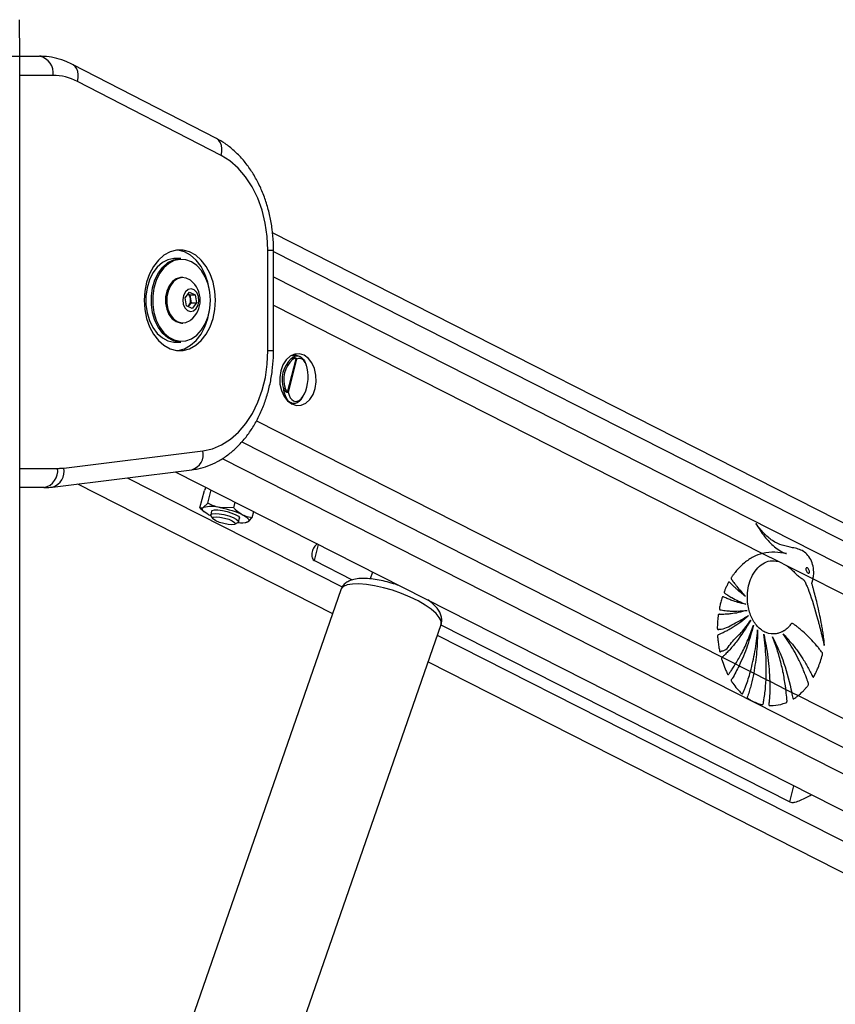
# Paper-space layout 'In Ground Anchor' of a CAD drawing. Header units: millimetres. Extents: x 38476 to 443956, y 10848 to 406945.
# Tile 7 of 71: x 94702 to 103212, y 175693 to 185966. Entities that reach past the tile are written whole.
import ezdxf

# ---------------------------------------------------------------- set-up
doc = ezdxf.new("R2010")
doc.units = ezdxf.units.MM

psp = doc.layouts.new('In Ground Anchor')

# ---------------------------------------------------------------- linework, layer by layer
at = {"color": 7, "linetype": 'Continuous', "lineweight": 25, "ltscale": 50}
for p, q in [((94704.4, 185584.5), (94697.8, 185966.1)), ((94583.7, 185584.5), (94704.4, 185584.5)), ((94704.4, 41884.5), (94704.4, 185584.5)), ((94704.4, 185584.5), (94908.4, 185584.5)), ((96753.3, 184727.3), (95253.9, 185499.1)), ((96803.1, 184549.5), (95303.8, 185321.2)), ((131417.1, 166439.4), (97339.6, 183740.9)), ((97291.7, 182514.3), (97291.7, 183562.8)), ((97350.2, 182514.3), (97350.2, 183562.8)), ((96383, 183476), (96326.5, 183476)), ((96403.5, 183276), (96390.1, 183276)), ((96428.9, 183064.5), (96474, 183123.1)), ((96460, 183104.8), (96477.3, 183097.1)), ((96474, 183123.1), (96532.4, 183097.1)), ((96477.3, 183097.1), (96532.4, 183097.1)), ((96477.3, 183097.1), (96483.9, 183054.9)), ((96532.4, 183097.1), (96545.8, 183012.6)), ((96442.2, 182980), (96428.9, 183064.5)), ((96500.7, 182954), (96442.2, 182980)), ((96468, 182983.3), (96459.6, 182972.3)), ((96490.6, 183012.6), (96468, 182983.3)), ((96483.9, 183054.9), (96490.6, 183012.6)), ((96490.6, 183012.6), (96545.8, 183012.6)), ((96545.8, 183012.6), (96500.7, 182954)), ((96390.1, 182801), (96403.5, 182801)), ((96326.5, 182601), (96383, 182601)), ((97598.6, 182460.1), (97534.8, 182461.7)), ((97540.2, 182464.6), (97546.4, 182461.4)), ((97496.3, 182079.9), (97584.8, 182428.7)), ((97588.7, 182424.1), (97501.1, 182079.2)), ((97534.8, 181959.7), (97563.1, 181960.4)), ((95161.1, 181288.5), (96613.9, 181468.3)), ((95044.2, 181090.1), (96497.1, 181269.8)), ((96325.1, 181248.5), (125777.1, 166295.5)), ((95303.9, 181122.2), (97965.6, 179770.8)), ((94955, 181084.5), (94704.4, 181084.5)), ((96582.2, 180871.4), (96628.5, 181053.7)), ((96644.2, 181087.7), (96628.5, 181053.7)), ((96663, 180920.2), (96698.2, 181059.1)), ((96663, 180920.2), (96617.3, 180874.8)), ((96935.8, 180871.4), (96950.9, 180930.8)), ((96610, 180845.1), (96624.3, 180832.6)), ((96704.4, 180838.5), (96694.7, 180800.4)), ((96935.8, 180871.4), (96794, 180874.8)), ((97127.9, 180773.8), (97143, 180833.3)), ((96697, 180790.7), (96716.8, 180759.6)), ((96946.5, 180701.2), (96978.8, 180719.1)), ((96985.4, 180726.6), (96995.1, 180764.7)), ((97062.7, 180721.3), (97070.3, 180723)), ((97069.4, 180727.2), (97082.2, 180728.4)), ((97777.6, 180321.9), (98171.9, 180121.6)), ((102453.5, 180397.6), (102616.4, 180314.9)), ((102616.4, 180314.9), (102710.6, 180267.1)), ((102616.4, 180314.9), (102710.6, 180267.1)), ((98384.3, 180203.1), (98359.3, 180131.2)), ((102710.6, 180267.1), (102979.3, 180130.7)), ((102979.3, 180130.7), (125377.1, 168759.1)), ((98051.3, 180017.5), (96102.8, 174403.3)), ((97149.1, 174040.2), (99097.6, 179654.4)), ((99096.7, 179652.1), (102735.7, 177804.6)), ((102032.1, 179314.7), (102171.2, 179244.1)), ((98962.3, 179264.7), (124481.2, 166308.6)), ((102171.2, 179244.1), (102208.1, 179225.3)), ((102208.1, 179225.3), (102326.8, 179165.1)), ((102326.8, 179165.1), (102360.1, 179148.1)), ((102360.1, 179148.1), (102489.4, 179082.5)), ((102489.4, 179082.5), (102528.2, 179062.8)), ((102528.2, 179062.8), (102696.2, 178977.5)), ((102696.2, 178977.5), (102757.2, 178946.6)), ((102757.2, 178946.6), (102822.7, 178913.3)), ((102822.7, 178913.3), (125081.7, 167612.1))]:
    psp.add_line(p, q, dxfattribs=at)
at = {"color": 8, "linetype": 'Continuous', "lineweight": 25, "ltscale": 50}
for p, q in [((95049.8, 185384.5), (94704.4, 185384.5)), ((97291.7, 183562.8), (97350.2, 183562.8)), ((97350.2, 183545.9), (131216.3, 166351.8)), ((97350.2, 183281.6), (125756.2, 168859.6)), ((97350.2, 182988.6), (102453.5, 180397.6)), ((97291.7, 182514.3), (97350.2, 182514.3)), ((97173.4, 181781.5), (102032.1, 179314.7)), ((97018.5, 181560.2), (125329.1, 167186.6)), ((96814.3, 181386.7), (126249.4, 166442.2)), ((94704.4, 181284.5), (95096.4, 181284.5)), ((95823.3, 181186.5), (98067, 180047.3)), ((97777.6, 180321.9), (97820.1, 180489.5)), ((99059.1, 179543.6), (124750.4, 166499.9)), ((102735.7, 177804.6), (102778.2, 177972.2))]:
    psp.add_line(p, q, dxfattribs=at)
at = {"color": 8, "linetype": 'Continuous', "lineweight": 25, "ltscale": 50, "flags": 128}
for points in [[(95303.8, 185321.2), (95310.5, 185357.9), (95311.5, 185393.1), (95306.8, 185425.6), (95296.6, 185454.1), (95281.2, 185477.5), (95261.2, 185494.9), (95253.9, 185499)], [(96803.1, 184549.5), (96809.9, 184586.1), (96810.9, 184621.4), (96806.2, 184653.9), (96795.9, 184682.4), (96780.5, 184705.7), (96760.5, 184723.1), (96753.3, 184727.3)], [(99097.6, 179654.4), (99099.1, 179659.6), (99097.8, 179692.6), (99079.7, 179730.1), (99045.4, 179771.1), (98995.9, 179814.1), (98932.9, 179857.9), (98858.4, 179900.9), (98774.7, 179941.8), (98684.6, 179979.4), (98590.9, 180012.3), (98496.8, 180039.6), (98405.1, 180060.3), (98318.9, 180073.8), (98240.8, 180079.7), (98173.5, 180077.8), (98119.1, 180068), (98079.3, 180050.8), (98055.5, 180026.7), (98051.3, 180017.5)]]:
    psp.add_lwpolyline(points, dxfattribs=at)
at = {"color": 7, "linetype": 'Continuous', "lineweight": 25, "ltscale": 50, "flags": 128}
for points in [[(95303.8, 185321.2), (95273.1, 185335.9), (95242, 185348.8), (95210.5, 185359.7), (95178.8, 185368.6), (95146.8, 185375.6), (95114.6, 185380.6), (95082.2, 185383.5), (95049.8, 185384.5)], [(97291.7, 183562.8), (97284.8, 183704.9), (97264.5, 183844.4), (97230.9, 183978.7), (97184.9, 184105.3), (97127.1, 184222), (97058.7, 184326.5), (96980.9, 184417), (96895.2, 184491.8), (96803.1, 184549.5)], [(96001.2, 183038.5), (96007.5, 182942.1), (96026.3, 182848.9), (96056.8, 182762.2), (96098.1, 182684.8), (96148.7, 182619.6), (96207, 182568.6), (96270.8, 182533.6), (96338.2, 182515.8), (96406.7, 182515.8), (96474, 182533.6), (96537.9, 182568.6), (96596.1, 182619.6), (96646.8, 182684.8), (96688.1, 182762.2), (96718.6, 182848.9), (96737.3, 182942.1), (96743.7, 183038.5), (96737.3, 183135), (96718.6, 183228.2), (96688.1, 183314.9), (96646.8, 183392.2), (96596.1, 183457.5), (96537.9, 183508.5), (96474, 183543.5), (96406.7, 183561.3), (96338.2, 183561.3), (96270.8, 183543.5), (96207, 183508.5), (96148.7, 183457.5), (96098.1, 183392.2), (96056.8, 183314.9), (96026.3, 183228.2), (96007.5, 183135), (96001.2, 183038.5)], [(96683.1, 183143.8), (96665.6, 183228.2), (96635, 183314.9), (96593.7, 183392.2), (96543.1, 183457.5), (96484.9, 183508.5), (96421, 183543.5), (96353.6, 183561.3), (96345.9, 183562.2)], [(96326.5, 183476), (96310.8, 183475.5), (96248.9, 183462.1), (96190.2, 183431.3), (96137.1, 183384.5), (96091.7, 183323.5), (96056, 183250.9), (96031.3, 183169.5), (96018.7, 183082.8), (96018.7, 182994.3), (96031.3, 182907.6), (96056, 182826.2), (96091.7, 182753.6), (96137.1, 182692.6), (96190.2, 182645.8), (96248.9, 182615), (96310.8, 182601.6), (96326.5, 182601)], [(96383, 182601), (96367.4, 182601.6), (96305.5, 182615), (96246.8, 182645.8), (96193.7, 182692.6), (96148.3, 182753.6), (96112.5, 182826.2), (96087.9, 182907.6), (96075.3, 182994.3), (96075.3, 183082.8), (96087.9, 183169.5), (96112.5, 183250.9), (96148.3, 183323.5), (96193.7, 183384.5), (96246.8, 183431.3), (96305.5, 183462.1), (96367.4, 183475.5), (96383, 183476)], [(96692.4, 183038.5), (96686.2, 183124.6), (96667.9, 183207.1), (96638.2, 183282.8), (96598.4, 183348.4), (96550, 183401.3), (96495.1, 183439.4), (96435.9, 183461.1), (96374.8, 183465.5), (96314.3, 183452.4), (96257, 183422.4), (96205.1, 183376.6), (96160.7, 183317), (96125.8, 183246), (96101.7, 183166.5), (96089.4, 183081.8), (96089.4, 182995.3), (96101.7, 182910.6), (96125.8, 182831.1), (96160.7, 182760.1), (96205.1, 182700.5), (96257, 182654.7), (96314.3, 182624.7), (96374.8, 182611.6), (96435.9, 182616), (96495.1, 182637.7), (96550, 182675.7), (96598.4, 182728.7), (96638.2, 182794.3), (96667.9, 182870), (96686.2, 182952.5), (96692.4, 183038.5)], [(96390.1, 183276), (96380.1, 183275.6), (96335.2, 183263), (96294.4, 183233.7), (96260.7, 183190), (96236.6, 183135), (96223.9, 183072.9), (96223.5, 183008.2), (96235.5, 182945.8), (96258.9, 182890.2), (96292.1, 182845.7), (96332.5, 182815.4), (96377.2, 182801.7), (96390.1, 182801)], [(96487.9, 183243.9), (96482.1, 183248.5), (96439.1, 183270.7), (96393.5, 183275.6), (96348.6, 183263), (96307.8, 183233.7), (96274.2, 183190), (96250.1, 183135), (96237.4, 183072.9), (96237, 183008.2), (96248.9, 182945.8), (96272.4, 182890.2), (96305.5, 182845.7), (96346, 182815.4), (96390.7, 182801.7), (96436.3, 182805.6), (96479.5, 182826.8), (96487.9, 182833.1)], [(96544.1, 182951.1), (96563.5, 182988.5), (96571.2, 183033.5), (96566.2, 183079.3), (96549.2, 183118.9), (96522.7, 183146.2), (96490.9, 183157.2), (96458.5, 183150.1), (96430.5, 183126), (96411.2, 183088.6), (96403.4, 183043.6), (96408.5, 182997.8), (96425.5, 182958.2), (96451.9, 182930.9), (96483.8, 182919.9), (96516.1, 182927), (96544.1, 182951.1)], [(96457.9, 182973), (96462.6, 182977.1), (96468, 182983.3)], [(96345.9, 182514.9), (96353.6, 182515.8), (96421, 182533.6), (96484.9, 182568.6), (96543.1, 182619.6), (96593.7, 182684.8), (96635, 182762.2), (96665.6, 182848.9), (96683.1, 182933.3)], [(96613.9, 181468.3), (96712.8, 181490.1), (96808.7, 181530.5), (96899.8, 181588.8), (96984.7, 181663.9), (97061.6, 181754.4), (97129.2, 181858.7), (97186.2, 181974.9), (97231.7, 182101), (97264.8, 182234.5), (97284.9, 182373.1), (97291.7, 182514.3)], [(97669.7, 182464.8), (97621, 182479.8), (97571.2, 182476.4), (97523.8, 182454.9), (97481.8, 182416.8), (97448.3, 182364.6), (97425.5, 182301.9), (97414.9, 182233.1), (97417.3, 182162.7), (97432.5, 182095.5), (97459.5, 182036.2), (97496.4, 181988.9), (97540.7, 181956.6), (97589.4, 181941.6), (97639.2, 181945), (97686.6, 181966.5), (97728.6, 182004.6), (97762.1, 182056.8), (97784.9, 182119.5), (97795.5, 182188.4), (97793.1, 182258.8), (97777.9, 182325.9), (97750.9, 182385.2), (97714, 182432.6), (97669.7, 182464.8)], [(97593.2, 182460.3), (97584.9, 182464.8), (97562.8, 182474)], [(95096.4, 181284.5), (95104.5, 181284.6), (95112.6, 181284.8), (95120.7, 181285.1), (95128.8, 181285.5), (95136.9, 181286.1), (95145, 181286.8), (95153, 181287.6), (95161.1, 181288.5)], [(96673, 180801.6), (96652.8, 180812.6), (96635.9, 180823.5), (96622.7, 180833.9), (96613.5, 180843.8), (96608.2, 180853), (96607.1, 180861.3), (96610.1, 180868.6), (96617.3, 180874.8)], [(96697, 180790.7), (96695.4, 180802.3), (96710, 180811.1), (96740.2, 180814.1)], [(96704.4, 180838.5), (96710.3, 180845.5), (96733, 180851.5), (96769.8, 180851.5), (96816.3, 180845.5), (96866.8, 180834.2), (96915.3, 180818.9), (96955.8, 180801.6), (96983.6, 180784.3), (96995.2, 180769), (96995.1, 180764.7)], [(96740.2, 180814.1), (96782.5, 180811.1), (96831.8, 180802.3), (96882, 180788.8), (96927.2, 180772.3), (96961.8, 180754.7), (96981.8, 180738.1), (96984.7, 180724.6), (96978.8, 180719.1)], [(96794, 180874.8), (96825.4, 180868.6), (96857.1, 180861.3), (96888.7, 180853), (96919.6, 180843.8), (96949.4, 180833.9), (96977.4, 180823.5), (97003.3, 180812.6), (97026.5, 180801.6)], [(96697.4, 180790), (96696.2, 180790.6), (96673, 180801.6)], [(96752.1, 180778.7), (96791.3, 180775.5), (96837, 180766.6), (96882.2, 180753.2), (96919.9, 180737.4), (96944.5, 180721.6), (96952.1, 180708.2), (96941.7, 180699.2), (96914.8, 180696.1), (96875.5, 180699.2), (96829.8, 180708.2), (96784.7, 180721.6), (96747, 180737.4), (96722.4, 180753.2), (96714.8, 180766.6), (96725.2, 180775.5), (96752.1, 180778.7)], [(97026.5, 180801.6), (97046.7, 180790.6), (97063.6, 180779.7), (97076.7, 180769.3), (97086, 180759.4), (97091.3, 180750.2), (97092.4, 180741.9), (97089.4, 180734.6), (97082.2, 180728.4)]]:
    psp.add_lwpolyline(points, dxfattribs=at)
at = {"color": 7, "linetype": 'Continuous', "lineweight": 25, "ltscale": 2500}
for centre, radius, start, end in [((94873.1, 185409.5), 178.5, 351.94978, 78.57809), ((96319.2, 183038.5), 265.8, 309.38933, 50.61067), ((96408.5, 183046.6), 75.9, 6.26845, 48.43988), ((96390, 183038.2), 95.4, 324.89341, 10.06261), ((97740.2, 182210.8), 300.6, 133.08979, 198.42214), ((97742.7, 182210.8), 285.5, 133.0918, 198.42084), ((97532.2, 182414.2), 16.3, 18.19838, 80.54755), ((97574.8, 182436.3), 12.6, 322.97195, 336.26359), ((97453.1, 182155), 39.2, 272.87345, 298.68252), ((97479.5, 182078.4), 16.8, 352.59573, 4.91228), ((94919.6, 181259.5), 178.5, 281.42191, 8.05022), ((96705.6, 180556.6), 330.2, 74.4757, 105.5243), ((97011, 180930.1), 213.9, 261.16685, 289.45306)]:
    psp.add_arc(centre, radius, start, end, dxfattribs=at)
at = {"color": 8, "linetype": 'Continuous', "lineweight": 25, "ltscale": 2500}
for centre, start, end in [((96447, 181432.9), 287.06178, 11.96067), ((94994.2, 181253.2), 287.03584, 11.96246)]:
    psp.add_arc(centre, 170.6, start, end, dxfattribs=at)
at = {"color": 7, "linetype": 'Continuous', "lineweight": 25, "ltscale": 2500}
psp.add_ellipse((97601, 182207.6), major_axis=(23.3, 224.6), ratio=0.4818177, start_param=2.2285422, end_param=6.6067509, dxfattribs=at)
at = {"color": 7, "linetype": 'Continuous', "lineweight": 25, "ltscale": 50}
for points, knots in [([(95253.9, 185499.1), (95233.8, 185508.8), (95180.1, 185534.8), (95088.9, 185564.4), (94992.9, 185582.1), (94932.5, 185583.8), (94908.4, 185584.5)], [0, 0, 0, 0, 0.1834811, 0.4919554, 0.79717, 1, 1, 1, 1]), ([(97350.2, 183562.8), (97349.9, 183588.4), (97348.9, 183661.1), (97338, 183780.4), (97314, 183918.5), (97278.2, 184052.4), (97231.2, 184180.5), (97173.2, 184301), (97104.8, 184412.3), (97026.8, 184512.9), (96939.9, 184600.7), (96848.7, 184673.6), (96783.9, 184710), (96753.3, 184727.3)], [0, 0, 0, 0, 0.0518567, 0.1473577, 0.2430063, 0.3388089, 0.4347986, 0.530977, 0.6272614, 0.7234659, 0.8193089, 0.914438, 1, 1, 1, 1]), ([(96497.1, 181269.8), (96518.8, 181273.1), (96576, 181281.7), (96666.6, 181308.9), (96766.9, 181354.1), (96862.4, 181413.9), (96952.2, 181487.6), (97035.4, 181574.5), (97110.7, 181673.6), (97177.2, 181783.6), (97233.9, 181903.2), (97280.1, 182030.7), (97315.2, 182164.3), (97338.7, 182302.3), (97349, 182419.7), (97349.9, 182490.5), (97350.2, 182514.3)], [0, 0, 0, 0, 0.0449881, 0.1180143, 0.1913435, 0.2654191, 0.3404359, 0.4164099, 0.4932137, 0.5706288, 0.6484292, 0.7264259, 0.8044837, 0.8825409, 0.9606005, 1, 1, 1, 1]), ([(97534.9, 182430.3), (97544.5, 182438.3), (97568, 182457.9), (97607.7, 182464.1), (97648.2, 182442.4), (97677.7, 182404.7), (97687.1, 182368.6), (97690, 182357.4)], [0, 0, 0, 0, 0.1630062, 0.3969056, 0.6400257, 0.8884368, 1, 1, 1, 1]), ([(97534.9, 182430.3), (97536, 182431), (97542.6, 182434.9), (97552.9, 182439.1), (97565.1, 182440.9), (97573.3, 182440.3), (97579.5, 182438.1), (97583.9, 182435.2), (97585.6, 182432.4), (97586.3, 182431.3)], [0, 0, 0, 0, 0.0701186, 0.3951671, 0.5871619, 0.7310878, 0.8416934, 0.936363, 1, 1, 1, 1]), ([(97584.8, 182428.7), (97584.3, 182429.2), (97583, 182430.6), (97578.1, 182432), (97566.7, 182430.7), (97555.8, 182425.2), (97548.6, 182419.9), (97547.7, 182419.3)], [0, 0, 0, 0, 0.0453653, 0.1256771, 0.3757248, 0.924126, 1, 1, 1, 1]), ([(97588.7, 182424.1), (97588.6, 182424.2), (97587.7, 182425.7), (97586.2, 182427.2), (97584.8, 182428.7)], [0, 0, 0, 0, 0.0286796, 1, 1, 1, 1]), ([(97586.3, 182431.3), (97587.2, 182428.9), (97588.2, 182426.6), (97588.6, 182424.2), (97588.7, 182424.1)], [0, 0, 0, 0, 0.97151, 1, 1, 1, 1]), ([(97496.2, 182076.3), (97495.2, 182076), (97492.1, 182075), (97486.7, 182076.5), (97478.2, 182081.5), (97466.2, 182093.7), (97459.2, 182107.5), (97455, 182115.8)], [0, 0, 0, 0, 0.0607039, 0.1845537, 0.2940979, 0.5746459, 1, 1, 1, 1]), ([(97471.9, 182120.6), (97474.4, 182113), (97478.6, 182100.6), (97485.7, 182088.3), (97490.8, 182082.6), (97493.7, 182080), (97495.7, 182079.9), (97496.3, 182079.9)], [0, 0, 0, 0, 0.4556245, 0.7449893, 0.8505991, 0.9570671, 1, 1, 1, 1]), ([(97501.1, 182079.2), (97501.1, 182079.2), (97499.8, 182078.1), (97497.9, 182077.2), (97496.2, 182076.3)], [0, 0, 0, 0, 0.0286639, 1, 1, 1, 1]), ([(97496.3, 182079.9), (97498, 182079.6), (97499.8, 182079.4), (97501.1, 182079.2), (97501.1, 182079.2)], [0, 0, 0, 0, 0.97127096, 1, 1, 1, 1]), ([(97651.3, 182027.6), (97649.4, 182023.8), (97637.1, 181999.3), (97606.8, 181973), (97564.3, 181955.3), (97522.4, 181968.7), (97490.8, 181999.2), (97479.3, 182032.5), (97475.7, 182042.9)], [0, 0, 0, 0, 0.0370017, 0.2404785, 0.4514148, 0.6709754, 0.8967779, 1, 1, 1, 1]), ([(94955, 181084.5), (94977, 181085), (95006.8, 181085.7), (95036.5, 181089.2), (95044.2, 181090.1)], [0, 0, 0, 0, 0.7382024, 1, 1, 1, 1]), ([(96794, 180874.8), (96790.8, 180875.4), (96744.8, 180883.9), (96702.4, 180902.7), (96663, 180920.2)], [0, 0, 0, 0, 0.070202, 1, 1, 1, 1]), ([(96617.3, 180874.8), (96616.3, 180874.2), (96602.8, 180866.3), (96592.1, 180868.9), (96582.2, 180871.4)], [0, 0, 0, 0, 0.0702013, 1, 1, 1, 1]), ([(96582.2, 180871.4), (96589.3, 180863.7), (96598.6, 180853.8), (96608.9, 180846.8), (96611.3, 180845.2)], [0, 0, 0, 0, 0.7712332, 1, 1, 1, 1]), ([(96935.8, 180871.4), (96943.1, 180864.1), (96971.2, 180835.9), (97003, 180816.2), (97026.5, 180801.6)], [0, 0, 0, 0, 0.2575375, 1, 1, 1, 1]), ([(97026.5, 180801.6), (97035.3, 180797.5), (97068.1, 180782.1), (97102.7, 180777.3), (97127.9, 180773.8)], [0, 0, 0, 0, 0.2686329, 1, 1, 1, 1]), ([(97082.2, 180728.4), (97083.2, 180729), (97096.9, 180737.6), (97113, 180756.4), (97127.9, 180773.8)], [0, 0, 0, 0, 0.070202, 1, 1, 1, 1]), ([(102979.3, 180130.7), (102979.7, 180132.3), (102980.2, 180134.6), (102980.7, 180137.4), (102981, 180138.7), (102981.2, 180139.7), (102981.6, 180141.8), (102983.1, 180150.2), (102987.7, 180184.1), (102986.4, 180244.5), (102965.3, 180319.5), (102927.8, 180380.4), (102878.6, 180422.2), (102823.4, 180445.3), (102749.3, 180460.5), (102658.6, 180478.5), (102555.3, 180524.3), (102463.2, 180605.8), (102409.8, 180673.5), (102382.7, 180707.9)], [0, 0, 0, 0, 0.0044504, 0.0066719, 0.0077856, 0.0080667, 0.0091787, 0.0136278, 0.0314444, 0.1016211, 0.1718203, 0.241143, 0.3100911, 0.3838947, 0.4581807, 0.5963624, 0.7334644, 0.864675, 1, 1, 1, 1]), ([(102382.7, 180707.9), (102411.7, 180662.1), (102469.7, 180570.8), (102557.5, 180478.2), (102626.2, 180428.9), (102663.7, 180409.6), (102685.8, 180399.9), (102697.2, 180396.5), (102702.8, 180394.8)], [0, 0, 0, 0, 0.3257348, 0.6504627, 0.8229686, 0.9110798, 0.9554594, 1, 1, 1, 1]), ([(97807.7, 180496.9), (97794.9, 180486.2), (97767.8, 180463.4), (97750, 180414.9), (97746.8, 180371), (97756.8, 180340.1), (97768.3, 180327), (97776.1, 180322.7), (97777.6, 180321.9)], [0, 0, 0, 0, 0.2278643, 0.48263, 0.7294637, 0.8630174, 0.9738429, 1, 1, 1, 1]), ([(102702.8, 180394.8), (102661.8, 180402.1), (102579, 180416.8), (102495.6, 180404.1), (102453.5, 180397.6)], [0, 0, 0, 0, 0.4948472, 1, 1, 1, 1]), ([(102453.5, 180397.6), (102420.8, 180386.9), (102354.5, 180365.3), (102265.7, 180304.8), (102201.4, 180242.8), (102166, 180199.3), (102151.4, 180179.5), (102143.9, 180169.3), (102136.5, 180157.9), (102129.4, 180149.4), (102125.5, 180141.3), (102124.8, 180136), (102125.8, 180130.3), (102129.5, 180123.8), (102134.5, 180117), (102139.5, 180111.2), (102149.4, 180098.7), (102164.1, 180078), (102192.2, 180042.3), (102228.2, 179998.9), (102258.4, 179966.7), (102273.4, 179950.5)], [0, 0, 0, 0, 0.17229745, 0.34823842, 0.50284784, 0.57091991, 0.58875482, 0.60660102, 0.62444698, 0.64465822, 0.65466302, 0.65920879, 0.66387385, 0.67560829, 0.68896742, 0.69940149, 0.70861966, 0.75719684, 0.80577141, 0.9028873, 1, 1, 1, 1]), ([(103076.3, 179338.8), (103077.4, 179342.2), (103078.8, 179346.7), (103079.2, 179353.4), (103077.8, 179358.1), (103073.8, 179364.1), (103064.7, 179375), (103049.4, 179395.7), (103025.6, 179424.9), (102988, 179469.3), (102936.4, 179524.2), (102881.9, 179575.5), (102837.6, 179612.4), (102809.7, 179634.9), (102786.1, 179650.8), (102771.5, 179666.7), (102756.8, 179668.4), (102750.3, 179661.6), (102738.5, 179646.6), (102715.7, 179618.8), (102689, 179598.3), (102669.1, 179586), (102661.7, 179581.8), (102648.1, 179574.7), (102626.4, 179565.7), (102571.4, 179552), (102488.3, 179561.7), (102395.3, 179629.1), (102328.6, 179735.6), (102296.3, 179852.7), (102291.6, 179963.5), (102304.5, 180060), (102335.6, 180153.4), (102386.5, 180234.8), (102453.7, 180294.1), (102532.8, 180327.7), (102587.8, 180319.3), (102616.4, 180314.9)], [0, 0, 0, 0, 0.0050973, 0.0068835, 0.0092977, 0.0118085, 0.0184537, 0.0329732, 0.0536863, 0.0806256, 0.1299881, 0.1812242, 0.2100381, 0.2317697, 0.2445561, 0.2618705, 0.2672448, 0.2722247, 0.2770977, 0.2989824, 0.3313547, 0.3366398, 0.3419247, 0.3472108, 0.3651684, 0.3866325, 0.457485, 0.5254775, 0.5883491, 0.6525306, 0.697318, 0.7420503, 0.7884351, 0.8401386, 0.8916853, 0.9434937, 1, 1, 1, 1]), ([(102710.6, 180267.1), (102733.4, 180248.3), (102762.1, 180224.6), (102794, 180190.2), (102811, 180173.3), (102827.9, 180158.7), (102845, 180147.4), (102867.1, 180133.9), (102892.8, 180113), (102908.5, 180071.3), (102921.3, 180041.4), (102929.1, 180021), (102932.5, 180011.9), (102934, 180007.9), (102934.7, 180006.2), (102935, 180005.4), (102935.1, 180005), (102935.1, 180004.9), (102935.2, 180004.8), (102970.8, 179911), (103004.1, 179799.7), (103037.8, 179674.1), (103048, 179634.8), (103058.1, 179595.4), (103067.9, 179556), (103077.5, 179516.5), (103087, 179477.1), (103093.1, 179450.9), (103096.2, 179437.8)], [0, 0, 0, 0, 0.1079556, 0.1364279, 0.1645802, 0.1929012, 0.2179645, 0.2415631, 0.2922242, 0.334927, 0.3757503, 0.394086, 0.4021527, 0.4057068, 0.407266, 0.4079558, 0.4082557, 0.4083917, 0.4084504, 0.4084961, 0.7173106, 0.7578385, 0.7983583, 0.8388552, 0.8793113, 0.9197204, 0.9600631, 1, 1, 1, 1]), ([(102907.8, 180245.1), (102907.1, 180244), (102905.6, 180241.7), (102904.4, 180236.7), (102904.5, 180229.5), (102907.3, 180218.2), (102914, 180204.8), (102922.3, 180195.1), (102929.5, 180191.2), (102933.7, 180190.7), (102937.1, 180192), (102938.6, 180193.6), (102939.2, 180194.3)], [0, 0, 0, 0, 0.0543981, 0.108795, 0.182974, 0.3048036, 0.5225229, 0.7535826, 0.8287066, 0.904451, 0.9589909, 1, 1, 1, 1]), ([(102939.2, 180194.3), (102940, 180195.5), (102941.5, 180197.7), (102942.7, 180202.7), (102942.7, 180209.8), (102939.9, 180221), (102933.2, 180234.3), (102924.9, 180244.1), (102917.7, 180248.1), (102913.6, 180248.8), (102910.1, 180247.5), (102908.5, 180245.8), (102907.8, 180245.1)], [0, 0, 0, 0, 0.0540524, 0.108131, 0.1815058, 0.3019577, 0.518426, 0.7487649, 0.8245136, 0.9008349, 0.9551954, 1, 1, 1, 1]), ([(98673, 180056.5), (98663, 180060.3), (98625, 180074.7), (98556.8, 180094.8), (98471.6, 180115.7), (98389.2, 180129.7), (98311.3, 180136.7), (98238.4, 180135.6), (98177, 180125.3), (98126.4, 180105.6), (98088.3, 180077.6), (98062.1, 180047.4), (98055.8, 180025.2), (98053.6, 180017.7)], [0, 0, 0, 0, 0.0385724, 0.1469496, 0.2556243, 0.3651811, 0.4765575, 0.5913687, 0.7126281, 0.8060221, 0.8863903, 0.9619618, 1, 1, 1, 1]), ([(102273.4, 179950.5), (102258.4, 179962), (102228.3, 179985), (102190.6, 180017.3), (102160.5, 180045), (102141.1, 180063.5), (102127.3, 180077.5), (102117, 180087.5), (102110.5, 180096.1), (102104.9, 180098.9), (102102.8, 180099), (102100.7, 180097.9), (102096.1, 180092.9), (102090.1, 180081.6), (102079.4, 180060.7), (102069.8, 180038.3), (102060.7, 180017.5), (102055.7, 180006), (102053, 179998.2), (102052.3, 179993.8), (102052.9, 179989.9), (102054.6, 179986.7), (102059.2, 179982.1), (102071.2, 179974.2), (102095.8, 179956.9), (102141, 179930.9), (102203.1, 179897.5), (102252.2, 179877.3), (102277.4, 179867)], [0, 0, 0, 0, 0.0957636, 0.1915196, 0.2467605, 0.2966583, 0.3224911, 0.3418202, 0.3671405, 0.3709812, 0.3746499, 0.378606, 0.383427, 0.406828, 0.434287, 0.4854518, 0.5103746, 0.5314298, 0.5386665, 0.5445267, 0.5490365, 0.5540359, 0.5600294, 0.5801647, 0.6281078, 0.7139889, 0.8534151, 1, 1, 1, 1]), ([(103096.2, 179437.8), (103096.4, 179455.3), (103096.7, 179479.6), (103091.7, 179512.6), (103088, 179539.1), (103082.2, 179576.9), (103074.5, 179623.3), (103062.4, 179689.2), (103045.4, 179773.2), (103024.4, 179866.1), (103003, 179952.7), (102986.7, 180014.4), (102975.9, 180053.2), (102970.7, 180069.9), (102968.7, 180077.2), (102968, 180081.1), (102967.2, 180083.4), (102966.7, 180084.7), (102966.2, 180086.9), (102967.2, 180090), (102968.8, 180094.2), (102971.6, 180100.8), (102975, 180113.2), (102977.6, 180123.8), (102979.3, 180130.7)], [0, 0, 0, 0, 0.0718876, 0.1001827, 0.1393882, 0.1838914, 0.2602032, 0.3365155, 0.4659582, 0.6215486, 0.7403881, 0.8456497, 0.8944481, 0.91291, 0.9209381, 0.9271774, 0.9292236, 0.9315461, 0.9335272, 0.9385407, 0.9447967, 0.953642, 0.969976, 1, 1, 1, 1]), ([(99096.1, 179650.9), (99096.3, 179651.3), (99104.3, 179665.5), (99107, 179699), (99102.2, 179743.9), (99084.7, 179786.2), (99056.2, 179828), (99016.5, 179870), (98979.3, 179897.7), (98961, 179911.4)], [0, 0, 0, 0, 0.0035249, 0.1509753, 0.2913477, 0.4374109, 0.6043402, 0.8049669, 1, 1, 1, 1]), ([(102277.4, 179867), (102250, 179872.9), (102200.9, 179883.5), (102138.9, 179903.9), (102096.5, 179920.3), (102068.9, 179932.2), (102052.6, 179939.6), (102042.1, 179945.8), (102036.7, 179945.8), (102034, 179943.3), (102032.5, 179941.2), (102030.1, 179935.3), (102025.2, 179922.2), (102019.6, 179902.3), (102014.3, 179880.2), (102009.3, 179858.5), (102005.1, 179840.3), (102002.4, 179827.3), (102001.6, 179821), (102001.8, 179817.9), (102002.3, 179815.4), (102003.9, 179812.2), (102007.7, 179809.6), (102013.2, 179808.5), (102026.7, 179806.9), (102048.4, 179802.8), (102080, 179799.1), (102114, 179796.2), (102184.8, 179793), (102243.6, 179798.6), (102290.5, 179803)], [0, 0, 0, 0, 0.1302635, 0.2336174, 0.2997682, 0.3367911, 0.3694477, 0.3805856, 0.390294, 0.3929321, 0.3958246, 0.3999442, 0.4158115, 0.4449741, 0.4711024, 0.4934582, 0.5209248, 0.5347648, 0.5387558, 0.542051, 0.5448943, 0.5475292, 0.5548627, 0.5634955, 0.5735903, 0.6188929, 0.6665752, 0.7227709, 0.7791838, 1, 1, 1, 1]), ([(102290.5, 179803), (102259.9, 179794.4), (102204.7, 179778.8), (102133, 179767.6), (102082.5, 179762.9), (102049.8, 179761.3), (102029, 179761.2), (102014.1, 179761), (102004.3, 179761.8), (101997.6, 179762.1), (101994.4, 179760.8), (101993, 179759.8), (101991.3, 179757.9), (101990.1, 179754.2), (101989.3, 179746.5), (101987.9, 179735.7), (101985.9, 179717.7), (101983.4, 179687.5), (101980.9, 179653.3), (101980.1, 179625.7), (101980.5, 179613.3), (101981.4, 179608.4), (101983.3, 179605.2), (101986.3, 179603.3), (101990.3, 179603.2), (101994.7, 179604.3), (101998.3, 179605.5), (102000.5, 179606.3), (102001.4, 179606.5), (102001.8, 179606.7), (102002, 179606.7), (102002, 179606.7), (102002.1, 179606.7), (102002.1, 179606.7), (102002.1, 179606.7), (102053.5, 179607.7), (102157.1, 179663.2), (102255.9, 179720.1), (102307.3, 179749.7)], [0, 0, 0, 0, 0.1242683, 0.2241336, 0.2873907, 0.3258099, 0.3546673, 0.3701172, 0.3852242, 0.3941735, 0.3963134, 0.398353, 0.4003507, 0.4048739, 0.40957, 0.422063, 0.4358637, 0.4609452, 0.5078088, 0.5326723, 0.538554, 0.5429886, 0.5465731, 0.5500378, 0.5557814, 0.5621972, 0.5678789, 0.570234, 0.5712219, 0.571646, 0.5718297, 0.5719099, 0.5719453, 0.5719617, 0.5719687, 0.5719743, 0.7774223, 1, 1, 1, 1]), ([(102307.3, 179749.7), (102279.9, 179726.4), (102227.5, 179681.8), (102157.8, 179634.4), (102103.9, 179602.3), (102068.5, 179583.4), (102041.7, 179570.1), (102022.6, 179561.4), (102006.3, 179553.7), (101994.6, 179550.6), (101987.6, 179546.3), (101985.3, 179544.1), (101984.1, 179542), (101983.2, 179538.9), (101983.1, 179532.7), (101983.8, 179521.2), (101985.7, 179503.1), (101987.9, 179479.3), (101992.7, 179444.5), (101997.7, 179412.9), (102002.6, 179388.6), (102004, 179379.8), (102005.3, 179375.4), (102006.7, 179372.7), (102008.5, 179370.8), (102010.6, 179370), (102015.4, 179370.5), (102020.2, 179374.5), (102024.5, 179378.3), (102026.3, 179379.9), (102027, 179380.4), (102027.3, 179380.7), (102027.4, 179380.8), (102027.5, 179380.8), (102027.5, 179380.8), (102027.5, 179380.8), (102027.5, 179380.9), (102068.7, 179374.9), (102128.8, 179482.4), (102235, 179567.7), (102297.2, 179655.7), (102329.2, 179701.1)], [0, 0, 0, 0, 0.1089477, 0.2080919, 0.2631108, 0.3084217, 0.3367464, 0.3600784, 0.3767091, 0.3953938, 0.4002563, 0.4026777, 0.4047342, 0.4066955, 0.4107369, 0.4194845, 0.4344114, 0.4547942, 0.477274, 0.5198268, 0.5327856, 0.5382564, 0.5413724, 0.5443199, 0.546268, 0.5487613, 0.5515463, 0.562359, 0.5670229, 0.5688328, 0.5695643, 0.5698696, 0.5700014, 0.5700592, 0.5700839, 0.5700946, 0.5701014, 0.5701038, 0.7040812, 0.8473793, 1, 1, 1, 1]), ([(102329.2, 179701.1), (102280.4, 179621.2), (102210, 179506.2), (102115.2, 179397.5), (102074.1, 179354.9), (102056, 179337), (102046.6, 179328), (102038.8, 179320.3), (102033.8, 179316.1), (102032.1, 179314.7)], [0, 0, 0, 0, 0.5513975, 0.7942014, 0.9011371, 0.9291585, 0.9571797, 0.9852107, 1, 1, 1, 1]), ([(102171.2, 179244.1), (102192.8, 179281.3), (102239.9, 179362.1), (102303.3, 179497.4), (102339.6, 179598.8), (102357.9, 179649.8)], [0, 0, 0, 0, 0.29777697, 0.64704008, 1, 1, 1, 1]), ([(102357.9, 179649.8), (102338, 179575.5), (102298.1, 179426.9), (102238.1, 179292.5), (102208.1, 179225.3)], [0, 0, 0, 0, 0.5001023, 1, 1, 1, 1]), ([(102326.8, 179165.1), (102343.6, 179233.9), (102378.1, 179375), (102393.2, 179522.9), (102401, 179598.6)], [0, 0, 0, 0, 0.4875194, 1, 1, 1, 1]), ([(102401, 179598.6), (102399.3, 179522.6), (102395.9, 179370.6), (102372.1, 179222.3), (102360.1, 179148.1)], [0, 0, 0, 0, 0.500122, 1, 1, 1, 1]), ([(102465.2, 179554.7), (102481.8, 179474.3), (102515.2, 179313.5), (102523.9, 179146.3), (102528.2, 179062.8)], [0, 0, 0, 0, 0.5001525, 1, 1, 1, 1]), ([(102489.4, 179082.5), (102491, 179159.5), (102494.2, 179318.1), (102475, 179474.4), (102465.2, 179554.7)], [0, 0, 0, 0, 0.4858511, 1, 1, 1, 1]), ([(102557.3, 179527.6), (102600, 179437.2), (102685.6, 179256.6), (102733.3, 179049.9), (102757.2, 178946.6)], [0, 0, 0, 0, 0.50001291, 1, 1, 1, 1]), ([(102696.2, 178977.5), (102694.6, 178990), (102689.7, 179027.2), (102679.9, 179088.6), (102666.6, 179158.4), (102650.9, 179229.8), (102632.4, 179302.6), (102609.9, 179379.3), (102585.1, 179454.5), (102566.5, 179503.2), (102557.3, 179527.6)], [0, 0, 0, 0, 0.064925, 0.1934042, 0.3218987, 0.4343984, 0.5758021, 0.7171989, 0.8585942, 1, 1, 1, 1]), ([(102667.2, 179557.1), (102693.3, 179529.5), (102745.7, 179474.2), (102813.9, 179386), (102866, 179309.1), (102903.9, 179246.9), (102928.1, 179204), (102947.8, 179166.8), (102961.7, 179140.4), (102970.9, 179119.8), (102975.8, 179110), (102978.6, 179107.6), (102980.9, 179106.9), (102984, 179107.7), (102987.1, 179111), (102990.3, 179116.7), (102995.5, 179127.9), (103003.2, 179141.4), (103016.3, 179168.2), (103034.7, 179209.9), (103057.4, 179269.8), (103070, 179315.8), (103076.3, 179338.8)], [0, 0, 0, 0, 0.1528164, 0.3055974, 0.4317413, 0.5044929, 0.5772445, 0.613251, 0.6581316, 0.6857709, 0.6944596, 0.6970258, 0.7011537, 0.7048892, 0.7114488, 0.7186444, 0.7291215, 0.7558365, 0.77588, 0.8368939, 0.9184755, 1, 1, 1, 1]), ([(102822.7, 178913.3), (102827.5, 178917.2), (102838.9, 178926.5), (102856.5, 178942.3), (102877.6, 178962.8), (102894.9, 178981.6), (102908.9, 178997.8), (102918.3, 179010), (102927.3, 179018.6), (102932.8, 179027.5), (102933.6, 179034.3), (102931.8, 179045.6), (102923.7, 179063.2), (102915.8, 179086.5), (102907.4, 179109.1), (102898.9, 179131.3), (102887.1, 179161.2), (102871.5, 179198.6), (102851.3, 179244.1), (102821.2, 179307.3), (102779.3, 179386.2), (102725.7, 179474.9), (102686.7, 179529.7), (102667.2, 179557.1)], [0, 0, 0, 0, 0.0275765, 0.0660207, 0.1044695, 0.155217, 0.1751524, 0.1950905, 0.2187241, 0.2297776, 0.2353899, 0.2423555, 0.2702629, 0.3084499, 0.3343785, 0.3603103, 0.3976583, 0.4556736, 0.5136888, 0.5876236, 0.7250974, 0.8625078, 1, 1, 1, 1]), ([(102032.1, 179314.7), (102030.5, 179313.3), (102028.1, 179311.1), (102025.7, 179307.1), (102024.6, 179303.5), (102024.6, 179297.8), (102027.9, 179286.7), (102040.7, 179251.3), (102055.8, 179203.9), (102076.6, 179162.6), (102084, 179141.1), (102089.5, 179135.1), (102091.9, 179133.8), (102094.6, 179134), (102098.9, 179136.7), (102102.8, 179141.9), (102106.2, 179147.1), (102107.9, 179149.9), (102108.8, 179151.2), (102109.3, 179151.9), (102109.5, 179152.2), (102109.8, 179152.5), (102110.5, 179153.5), (102113.3, 179157.4), (102124.6, 179173.1), (102144.9, 179202.3), (102162, 179229.5), (102171.2, 179244.1)], [0, 0, 0, 0, 0.0210291, 0.0326176, 0.042323, 0.0520429, 0.0781826, 0.1379803, 0.3773199, 0.4968565, 0.5566211, 0.5673243, 0.5763672, 0.5854733, 0.5973114, 0.6279748, 0.6449673, 0.6534611, 0.6577032, 0.659827, 0.6608985, 0.6614257, 0.6635455, 0.6720449, 0.706016, 0.841954, 1, 1, 1, 1]), ([(102208.1, 179225.3), (102196.5, 179202.8), (102173.4, 179157.8), (102147.5, 179107.7), (102128.5, 179083.6), (102125.6, 179076), (102125.3, 179071.5), (102126.7, 179065.8), (102132.3, 179056.7), (102152.8, 179030.2), (102180.4, 178988.9), (102215.2, 178957.8), (102231.8, 178934.3), (102240.9, 178932.8), (102243.3, 178933.9), (102246.5, 178937.2), (102248.8, 178942.4), (102250.6, 178946.6), (102251.3, 178948.4), (102251.4, 178948.7), (102251.6, 178949.1), (102252, 178950), (102253.7, 178953.9), (102260.3, 178969.4), (102285.9, 179032.1), (102309.1, 179100.6), (102324.8, 179158), (102326.8, 179165.1)], [0, 0, 0, 0, 0.1240556, 0.2481148, 0.2719645, 0.2800738, 0.2852624, 0.2915768, 0.3066041, 0.3393031, 0.470233, 0.5614027, 0.6069951, 0.6125421, 0.6170329, 0.6225312, 0.6357314, 0.6432539, 0.6441997, 0.6446669, 0.6448999, 0.6458421, 0.6496017, 0.6646555, 0.7248605, 0.9659745, 1, 1, 1, 1]), ([(102360.1, 179148.1), (102352, 179108), (102339.8, 179047.8), (102316.4, 178969.8), (102304.6, 178925.5), (102293.3, 178901.6), (102292.7, 178894.1), (102293.5, 178890.7), (102296.1, 178886.6), (102301, 178883), (102314.3, 178876.2), (102342.3, 178857.6), (102388.2, 178838), (102427.1, 178823.5), (102449.1, 178819.6), (102452.8, 178819.8), (102455.7, 178821.4), (102458.1, 178824.4), (102460.3, 178829.9), (102461.7, 178837.8), (102462.4, 178844), (102463, 178847.1), (102463, 178847.3), (102463.1, 178847.4), (102463.2, 178847.9), (102463.5, 178849.9), (102464.9, 178857.8), (102470.4, 178889.4), (102481.7, 178965.4), (102486.4, 179036.2), (102489.4, 179082.5)], [0, 0, 0, 0, 0.1604599, 0.2406428, 0.320829, 0.340868, 0.345132, 0.3494313, 0.3544437, 0.3664189, 0.3794243, 0.4314145, 0.5355267, 0.6396118, 0.6482383, 0.6544918, 0.6592436, 0.6640038, 0.6708461, 0.6827552, 0.6945752, 0.6949424, 0.6951296, 0.6952236, 0.6955908, 0.6970679, 0.7029822, 0.7266221, 0.8212079, 1, 1, 1, 1]), ([(102528.2, 179062.8), (102528.4, 179029.2), (102528.9, 178961.9), (102525.8, 178888.7), (102520.1, 178844.2), (102518.3, 178831), (102518, 178821.5), (102518.4, 178816.4), (102520, 178812.9), (102522.3, 178810.6), (102526.4, 178809.1), (102532, 178809.3), (102545.1, 178810), (102590.9, 178810.1), (102643.3, 178821.3), (102687.8, 178835.7), (102699.7, 178840), (102703.9, 178843), (102706.4, 178846.6), (102708.3, 178853.2), (102707.7, 178863), (102706.3, 178879), (102702.7, 178917.3), (102699, 178951.4), (102696.2, 178977.5)], [0, 0, 0, 0, 0.1560512, 0.3120932, 0.338412, 0.3647129, 0.373683, 0.3827448, 0.3879275, 0.3931148, 0.4009502, 0.4150397, 0.429027, 0.4849822, 0.7096725, 0.7656171, 0.7791989, 0.7890113, 0.7953512, 0.8017322, 0.8209274, 0.8397241, 0.8772985, 1, 1, 1, 1]), ([(102757.2, 178946.6), (102759.5, 178926.3), (102762.1, 178904.7), (102769.1, 178884.2), (102770.9, 178881.8), (102773.1, 178880.4), (102777.4, 178880.3), (102791.5, 178887.4), (102806.2, 178901), (102819.4, 178910.8), (102822.7, 178913.3)], [0, 0, 0, 0, 0.40905, 0.4359511, 0.456876, 0.4779451, 0.5045113, 0.5760133, 0.893285, 1, 1, 1, 1]), ([(102735.7, 177804.6), (102742.8, 177802.2), (102759.2, 177796.7), (102798.2, 177803.1), (102849.3, 177822.3), (102908.4, 177850.4), (102943.8, 177870.1), (102960.7, 177879.5)], [0, 0, 0, 0, 0.1120586, 0.2591498, 0.5024931, 0.7628381, 1, 1, 1, 1])]:
    psp.add_open_spline(points, degree=3, knots=knots, dxfattribs=at)
at = {"color": 8, "linetype": 'Continuous', "lineweight": 25, "ltscale": 50}
psp.add_open_spline([(97475.7, 182042.9), (97470.7, 182054.1), (97461.2, 182075), (97457, 182102.9), (97455, 182115.8)], degree=3, knots=[0, 0, 0, 0, 0.5371768, 1, 1, 1, 1], dxfattribs=at)

doc.saveas('drawing.dxf')
